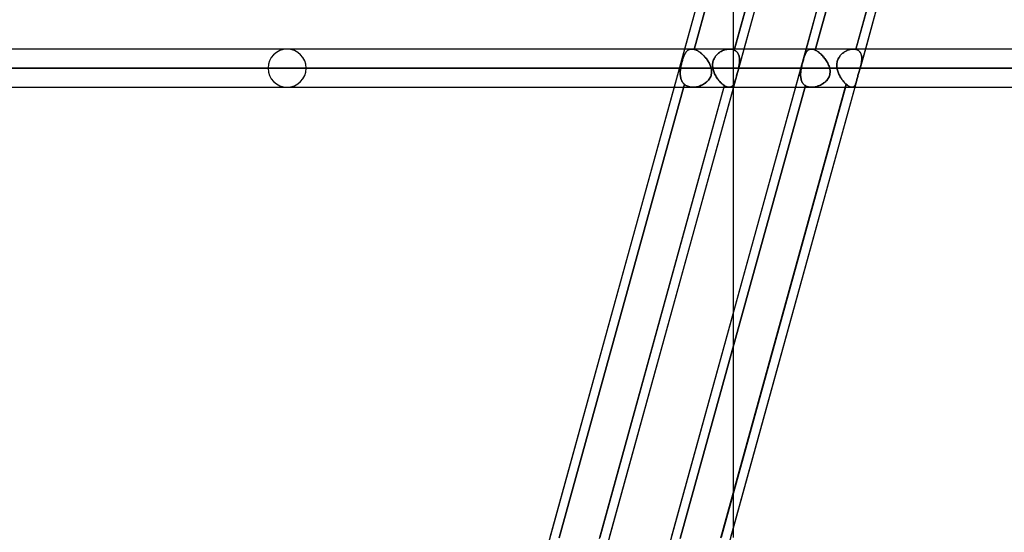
# Model space of a CAD drawing. Header units: millimetres. Extents: x -156 to 156, y -132 to 52.
# Tile 30 of 79: x -50 to -24, y -50 to -36. Entities that reach past the tile are written whole.
import ezdxf

# ---------------------------------------------------------------- set-up
doc = ezdxf.new("R2010")
doc.units = ezdxf.units.MM
doc.layers.add('MAIN-1', color=7, linetype='Continuous')

msp = doc.modelspace()

# ---------------------------------------------------------------- linework, layer by layer
at = {"layer": 'MAIN-1'}
for p, q in [((-29.325, -24.65), (-39.836, -62.701)), ((-26.143, -24.65), (-36.654, -62.701)), ((-29.247, -25.265), (-32.532, -37.158)), ((-32.532, -37.158), (-29.247, -25.265)), ((-28.29, -37.158), (-25.005, -25.265)), ((-27.976, -25.399), (-38.486, -63.45)), ((-29.519, -25.35), (-32.778, -37.15)), ((-31.477, -37.176), (-28.198, -25.305)), ((-28.21, -25.35), (-31.47, -37.15)), ((-27.976, -25.399), (-31.222, -37.15)), ((-26.337, -25.35), (-29.596, -37.15)), ((-26.077, -25.305), (-29.355, -37.176)), ((-29.355, -37.176), (-26.077, -25.305)), ((-25.028, -25.35), (-28.288, -37.15)), ((-24.794, -25.399), (-28.178, -37.65)), ((-24.794, -25.399), (-28.04, -37.15)), ((-31.5, -38.157), (-31.5, -32.523)), ((75.632, -37.15), (-75.632, -37.15)), ((75.632, -37.15), (-75.632, -37.15)), ((-32.591, -37.15), (-43.2, -37.15)), ((-32.591, -37.15), (-43.2, -37.15)), ((-32.778, -37.15), (-33.054, -38.15)), ((-32.68, -37.173), (-32.667, -37.166)), ((-32.667, -37.166), (-32.68, -37.173)), ((-32.667, -37.166), (-32.653, -37.161)), ((-32.653, -37.161), (-32.667, -37.166)), ((-32.653, -37.161), (-32.639, -37.156)), ((-32.639, -37.156), (-32.653, -37.161)), ((-32.639, -37.156), (-32.624, -37.153)), ((-32.624, -37.153), (-32.639, -37.156)), ((-32.624, -37.153), (-32.609, -37.151)), ((-32.609, -37.151), (-32.624, -37.153)), ((-32.609, -37.151), (-32.593, -37.15)), ((-32.593, -37.15), (-32.609, -37.151)), ((-32.593, -37.15), (-32.583, -37.15)), ((-32.583, -37.15), (-32.593, -37.15)), ((-32.583, -37.15), (-32.573, -37.151)), ((-32.573, -37.151), (-32.583, -37.15)), ((-32.573, -37.151), (-32.563, -37.152)), ((-32.563, -37.152), (-32.573, -37.151)), ((-32.563, -37.152), (-32.553, -37.153)), ((-32.553, -37.153), (-32.563, -37.152)), ((-32.553, -37.153), (-32.543, -37.155)), ((-32.543, -37.155), (-32.553, -37.153)), ((-32.543, -37.155), (-32.532, -37.158)), ((-32.532, -37.158), (-32.543, -37.155)), ((-32.532, -37.158), (-32.513, -37.163)), ((-32.513, -37.163), (-32.532, -37.158)), ((-32.513, -37.163), (-32.493, -37.17)), ((-32.493, -37.171), (-32.513, -37.163)), ((-32.493, -37.17), (-32.473, -37.179)), ((-32.473, -37.179), (-32.493, -37.171)), ((-31.749, -37.178), (-31.724, -37.17)), ((-31.723, -37.17), (-31.748, -37.178)), ((-31.724, -37.17), (-31.699, -37.163)), ((-31.699, -37.163), (-31.723, -37.17)), ((-31.674, -37.157), (-31.699, -37.163)), ((-31.699, -37.163), (-31.674, -37.157)), ((-31.649, -37.153), (-31.674, -37.157)), ((-31.674, -37.157), (-31.649, -37.153)), ((-31.625, -37.151), (-31.649, -37.153)), ((-31.649, -37.153), (-31.625, -37.151)), ((-31.601, -37.15), (-31.625, -37.151)), ((-31.625, -37.151), (-31.601, -37.15)), ((-31.579, -37.151), (-31.601, -37.15)), ((-31.601, -37.15), (-31.579, -37.151)), ((-29.456, -37.15), (-31.601, -37.15)), ((-29.456, -37.15), (-31.601, -37.15)), ((-31.557, -37.153), (-31.579, -37.151)), ((-31.579, -37.151), (-31.557, -37.153)), ((-31.536, -37.156), (-31.557, -37.153)), ((-31.557, -37.153), (-31.535, -37.156)), ((-31.515, -37.162), (-31.536, -37.156)), ((-31.535, -37.156), (-31.515, -37.162)), ((-31.495, -37.168), (-31.515, -37.162)), ((-31.515, -37.162), (-31.495, -37.168)), ((-31.222, -37.15), (-31.498, -38.15)), ((-31.477, -37.176), (-31.495, -37.168)), ((-31.495, -37.168), (-31.477, -37.176)), ((-31.47, -37.15), (-31.477, -37.176)), ((-29.596, -37.15), (-29.872, -38.15)), ((-29.539, -37.178), (-29.527, -37.17)), ((-29.527, -37.17), (-29.539, -37.178)), ((-29.527, -37.17), (-29.514, -37.163)), ((-29.514, -37.163), (-29.527, -37.17)), ((-29.514, -37.163), (-29.501, -37.157)), ((-29.5, -37.157), (-29.514, -37.163)), ((-29.501, -37.157), (-29.486, -37.153)), ((-29.486, -37.153), (-29.5, -37.157)), ((-29.486, -37.153), (-29.471, -37.151)), ((-29.471, -37.151), (-29.486, -37.153)), ((-29.471, -37.151), (-29.456, -37.15)), ((-29.456, -37.15), (-29.471, -37.151)), ((-29.456, -37.15), (-29.441, -37.151)), ((-29.441, -37.151), (-29.456, -37.15)), ((-29.441, -37.151), (-29.425, -37.153)), ((-29.425, -37.153), (-29.441, -37.151)), ((-29.425, -37.153), (-29.408, -37.156)), ((-29.408, -37.156), (-29.425, -37.153)), ((-29.408, -37.156), (-29.391, -37.162)), ((-29.391, -37.162), (-29.408, -37.156)), ((-29.391, -37.162), (-29.373, -37.168)), ((-29.373, -37.168), (-29.391, -37.162)), ((-29.373, -37.168), (-29.355, -37.176)), ((-29.355, -37.176), (-29.373, -37.168)), ((-28.462, -37.166), (-28.484, -37.173)), ((-28.484, -37.173), (-28.463, -37.166)), ((-28.463, -37.166), (-28.441, -37.161)), ((-28.441, -37.161), (-28.462, -37.166)), ((-28.42, -37.156), (-28.441, -37.161)), ((-28.441, -37.161), (-28.42, -37.156)), ((-28.399, -37.153), (-28.42, -37.156)), ((-28.42, -37.156), (-28.399, -37.153)), ((-28.378, -37.151), (-28.399, -37.153)), ((-28.399, -37.153), (-28.378, -37.151)), ((-28.357, -37.15), (-28.378, -37.151)), ((-28.378, -37.151), (-28.358, -37.15)), ((-28.358, -37.15), (-28.346, -37.15)), ((-28.346, -37.15), (-28.357, -37.15)), ((28.356, -37.15), (-28.356, -37.15)), ((28.356, -37.15), (-28.356, -37.15)), ((-28.334, -37.151), (-28.346, -37.15)), ((-28.346, -37.15), (-28.334, -37.151)), ((-28.323, -37.152), (-28.334, -37.151)), ((-28.334, -37.151), (-28.323, -37.152)), ((-28.311, -37.153), (-28.323, -37.152)), ((-28.323, -37.152), (-28.312, -37.153)), ((-28.312, -37.153), (-28.301, -37.155)), ((-28.3, -37.155), (-28.311, -37.153)), ((-28.301, -37.155), (-28.29, -37.158)), ((-28.29, -37.158), (-28.3, -37.155)), ((-28.288, -37.15), (-28.29, -37.158)), ((-28.271, -37.163), (-28.29, -37.158)), ((-28.29, -37.158), (-28.271, -37.163)), ((-28.253, -37.171), (-28.271, -37.163)), ((-28.271, -37.163), (-28.253, -37.17)), ((-28.253, -37.17), (-28.237, -37.179)), ((-28.236, -37.179), (-28.253, -37.171)), ((-28.04, -37.15), (-28.178, -37.65)), ((-32.839, -37.45), (-32.832, -37.427)), ((-32.831, -37.426), (-32.838, -37.449)), ((-32.832, -37.427), (-32.824, -37.404)), ((-32.824, -37.404), (-32.831, -37.426)), ((-32.824, -37.404), (-32.817, -37.382)), ((-32.817, -37.382), (-32.824, -37.404)), ((-32.817, -37.382), (-32.809, -37.361)), ((-32.809, -37.361), (-32.817, -37.382)), ((-32.801, -37.34), (-32.809, -37.361)), ((-32.809, -37.361), (-32.801, -37.341)), ((-32.801, -37.341), (-32.793, -37.321)), ((-32.793, -37.321), (-32.801, -37.34)), ((-32.793, -37.321), (-32.785, -37.303)), ((-32.785, -37.303), (-32.793, -37.321)), ((-32.785, -37.303), (-32.776, -37.285)), ((-32.776, -37.285), (-32.785, -37.303)), ((-32.767, -37.268), (-32.776, -37.285)), ((-32.776, -37.285), (-32.767, -37.269)), ((-32.767, -37.269), (-32.758, -37.253)), ((-32.758, -37.253), (-32.767, -37.268)), ((-32.748, -37.238), (-32.758, -37.253)), ((-32.758, -37.253), (-32.748, -37.239)), ((-32.748, -37.239), (-32.738, -37.225)), ((-32.738, -37.225), (-32.748, -37.238)), ((-32.727, -37.212), (-32.738, -37.225)), ((-32.738, -37.225), (-32.727, -37.213)), ((-32.727, -37.213), (-32.716, -37.201)), ((-32.716, -37.201), (-32.727, -37.212)), ((-32.716, -37.201), (-32.705, -37.191)), ((-32.705, -37.191), (-32.716, -37.201)), ((-32.693, -37.181), (-32.705, -37.191)), ((-32.705, -37.191), (-32.693, -37.182)), ((-32.693, -37.182), (-32.68, -37.173)), ((-32.68, -37.173), (-32.693, -37.181)), ((-32.473, -37.179), (-32.453, -37.189)), ((-32.452, -37.189), (-32.473, -37.179)), ((-32.453, -37.189), (-32.432, -37.2)), ((-32.431, -37.2), (-32.452, -37.189)), ((-32.432, -37.2), (-32.412, -37.212)), ((-32.411, -37.213), (-32.431, -37.2)), ((-32.412, -37.212), (-32.391, -37.226)), ((-32.39, -37.227), (-32.411, -37.213)), ((-32.391, -37.226), (-32.37, -37.241)), ((-32.369, -37.242), (-32.39, -37.227)), ((-32.37, -37.241), (-32.35, -37.257)), ((-32.348, -37.258), (-32.369, -37.242)), ((-32.35, -37.257), (-32.33, -37.273)), ((-32.328, -37.275), (-32.348, -37.258)), ((-32.33, -37.273), (-32.31, -37.291)), ((-32.308, -37.293), (-32.328, -37.275)), ((-32.31, -37.291), (-32.29, -37.31)), ((-32.288, -37.312), (-32.308, -37.293)), ((-32.29, -37.31), (-32.271, -37.329)), ((-32.269, -37.332), (-32.288, -37.312)), ((-32.271, -37.329), (-32.253, -37.349)), ((-32.25, -37.352), (-32.269, -37.332)), ((-32.253, -37.349), (-32.235, -37.37)), ((-32.232, -37.373), (-32.25, -37.352)), ((-32.235, -37.37), (-32.217, -37.391)), ((-32.215, -37.395), (-32.232, -37.373)), ((-32.217, -37.391), (-32.2, -37.413)), ((-32.198, -37.416), (-32.215, -37.395)), ((-32.2, -37.413), (-32.184, -37.436)), ((-32.182, -37.439), (-32.198, -37.416)), ((-32.019, -37.43), (-32.028, -37.456)), ((-32.008, -37.405), (-32.019, -37.43)), ((-32.019, -37.431), (-32.008, -37.406)), ((-31.995, -37.381), (-32.008, -37.405)), ((-32.008, -37.406), (-31.996, -37.382)), ((-31.996, -37.382), (-31.981, -37.358)), ((-31.981, -37.357), (-31.995, -37.381)), ((-31.965, -37.335), (-31.981, -37.357)), ((-31.981, -37.358), (-31.965, -37.336)), ((-31.947, -37.314), (-31.965, -37.335)), ((-31.965, -37.336), (-31.948, -37.314)), ((-31.948, -37.314), (-31.929, -37.294)), ((-31.928, -37.293), (-31.947, -37.314)), ((-31.929, -37.294), (-31.909, -37.275)), ((-31.909, -37.274), (-31.928, -37.293)), ((-31.888, -37.257), (-31.909, -37.274)), ((-31.909, -37.275), (-31.888, -37.257)), ((-31.866, -37.24), (-31.888, -37.257)), ((-31.888, -37.257), (-31.867, -37.241)), ((-31.867, -37.241), (-31.844, -37.226)), ((-31.843, -37.225), (-31.866, -37.24)), ((-31.844, -37.226), (-31.821, -37.212)), ((-31.82, -37.211), (-31.843, -37.225)), ((-31.821, -37.212), (-31.797, -37.199)), ((-31.797, -37.199), (-31.82, -37.211)), ((-31.773, -37.188), (-31.797, -37.199)), ((-31.797, -37.199), (-31.773, -37.188)), ((-31.748, -37.178), (-31.773, -37.188)), ((-31.773, -37.188), (-31.749, -37.178)), ((-31.458, -37.186), (-31.477, -37.176)), ((-31.477, -37.176), (-31.458, -37.186)), ((-31.44, -37.198), (-31.458, -37.186)), ((-31.458, -37.186), (-31.441, -37.197)), ((-31.441, -37.197), (-31.425, -37.21)), ((-31.424, -37.211), (-31.44, -37.198)), ((-31.425, -37.21), (-31.41, -37.224)), ((-31.409, -37.225), (-31.424, -37.211)), ((-31.41, -37.224), (-31.396, -37.24)), ((-31.395, -37.241), (-31.409, -37.225)), ((-31.396, -37.24), (-31.384, -37.256)), ((-31.383, -37.258), (-31.395, -37.241)), ((-31.384, -37.256), (-31.374, -37.274)), ((-31.373, -37.276), (-31.383, -37.258)), ((-31.374, -37.274), (-31.364, -37.293)), ((-31.363, -37.295), (-31.373, -37.276)), ((-31.364, -37.293), (-31.357, -37.313)), ((-31.356, -37.315), (-31.363, -37.295)), ((-31.357, -37.313), (-31.35, -37.333)), ((-31.349, -37.336), (-31.356, -37.315)), ((-31.35, -37.333), (-31.345, -37.355)), ((-31.344, -37.358), (-31.349, -37.336)), ((-31.345, -37.355), (-31.341, -37.377)), ((-31.34, -37.381), (-31.344, -37.358)), ((-31.341, -37.377), (-31.338, -37.4)), ((-31.338, -37.404), (-31.34, -37.381)), ((-31.338, -37.4), (-31.337, -37.423)), ((-31.337, -37.427), (-31.338, -37.404)), ((-31.337, -37.423), (-31.336, -37.447)), ((-31.336, -37.451), (-31.337, -37.427)), ((-29.665, -37.43), (-29.673, -37.456)), ((-29.658, -37.405), (-29.665, -37.43)), ((-29.665, -37.431), (-29.658, -37.406)), ((-29.65, -37.381), (-29.658, -37.405)), ((-29.658, -37.406), (-29.65, -37.382)), ((-29.642, -37.357), (-29.65, -37.381)), ((-29.65, -37.382), (-29.642, -37.358)), ((-29.634, -37.335), (-29.642, -37.357)), ((-29.642, -37.358), (-29.634, -37.336)), ((-29.634, -37.336), (-29.626, -37.314)), ((-29.626, -37.314), (-29.634, -37.335)), ((-29.618, -37.293), (-29.626, -37.314)), ((-29.626, -37.314), (-29.618, -37.294)), ((-29.609, -37.274), (-29.618, -37.293)), ((-29.618, -37.294), (-29.61, -37.275)), ((-29.61, -37.275), (-29.601, -37.257)), ((-29.601, -37.257), (-29.609, -37.274)), ((-29.591, -37.24), (-29.601, -37.257)), ((-29.601, -37.257), (-29.592, -37.241)), ((-29.592, -37.241), (-29.582, -37.226)), ((-29.582, -37.225), (-29.591, -37.24)), ((-29.572, -37.211), (-29.582, -37.225)), ((-29.582, -37.226), (-29.572, -37.212)), ((-29.572, -37.212), (-29.562, -37.199)), ((-29.561, -37.199), (-29.572, -37.211)), ((-29.562, -37.199), (-29.551, -37.188)), ((-29.55, -37.188), (-29.561, -37.199)), ((-29.551, -37.188), (-29.539, -37.178)), ((-29.539, -37.178), (-29.55, -37.188)), ((-29.355, -37.176), (-29.336, -37.186)), ((-29.336, -37.186), (-29.355, -37.176)), ((-29.336, -37.186), (-29.316, -37.197)), ((-29.316, -37.198), (-29.336, -37.186)), ((-29.316, -37.197), (-29.296, -37.21)), ((-29.295, -37.211), (-29.316, -37.198)), ((-29.296, -37.21), (-29.276, -37.224)), ((-29.275, -37.225), (-29.295, -37.211)), ((-29.276, -37.224), (-29.256, -37.24)), ((-29.254, -37.241), (-29.275, -37.225)), ((-29.256, -37.24), (-29.236, -37.256)), ((-29.234, -37.258), (-29.254, -37.241)), ((-29.236, -37.256), (-29.216, -37.274)), ((-29.213, -37.276), (-29.234, -37.258)), ((-29.216, -37.274), (-29.196, -37.293)), ((-29.193, -37.295), (-29.213, -37.276)), ((-29.196, -37.293), (-29.176, -37.313)), ((-29.174, -37.315), (-29.193, -37.295)), ((-29.176, -37.313), (-29.157, -37.333)), ((-29.154, -37.336), (-29.174, -37.315)), ((-29.157, -37.333), (-29.138, -37.355)), ((-29.135, -37.358), (-29.154, -37.336)), ((-29.138, -37.355), (-29.12, -37.377)), ((-29.117, -37.381), (-29.135, -37.358)), ((-29.12, -37.377), (-29.102, -37.4)), ((-29.099, -37.404), (-29.117, -37.381)), ((-29.102, -37.4), (-29.085, -37.423)), ((-29.083, -37.427), (-29.099, -37.404)), ((-29.085, -37.423), (-29.069, -37.447)), ((-29.067, -37.451), (-29.083, -37.427)), ((-28.77, -37.45), (-28.761, -37.427)), ((-28.761, -37.426), (-28.769, -37.449)), ((-28.751, -37.404), (-28.761, -37.426)), ((-28.761, -37.427), (-28.751, -37.404)), ((-28.739, -37.382), (-28.751, -37.404)), ((-28.751, -37.404), (-28.74, -37.382)), ((-28.74, -37.382), (-28.727, -37.361)), ((-28.726, -37.361), (-28.739, -37.382)), ((-28.727, -37.361), (-28.713, -37.341)), ((-28.712, -37.34), (-28.726, -37.361)), ((-28.713, -37.341), (-28.698, -37.321)), ((-28.697, -37.321), (-28.712, -37.34)), ((-28.698, -37.321), (-28.681, -37.303)), ((-28.681, -37.303), (-28.697, -37.321)), ((-28.664, -37.285), (-28.681, -37.303)), ((-28.681, -37.303), (-28.664, -37.285)), ((-28.646, -37.268), (-28.664, -37.285)), ((-28.664, -37.285), (-28.646, -37.269)), ((-28.627, -37.253), (-28.646, -37.268)), ((-28.646, -37.269), (-28.628, -37.253)), ((-28.628, -37.253), (-28.608, -37.239)), ((-28.608, -37.238), (-28.627, -37.253)), ((-28.588, -37.225), (-28.608, -37.238)), ((-28.608, -37.239), (-28.589, -37.225)), ((-28.589, -37.225), (-28.568, -37.213)), ((-28.568, -37.212), (-28.588, -37.225)), ((-28.547, -37.201), (-28.568, -37.212)), ((-28.568, -37.213), (-28.548, -37.201)), ((-28.548, -37.201), (-28.527, -37.191)), ((-28.526, -37.191), (-28.547, -37.201)), ((-28.527, -37.191), (-28.505, -37.182)), ((-28.505, -37.181), (-28.526, -37.191)), ((-28.484, -37.173), (-28.505, -37.181)), ((-28.505, -37.182), (-28.484, -37.173)), ((-28.237, -37.179), (-28.222, -37.189)), ((-28.221, -37.189), (-28.236, -37.179)), ((-28.222, -37.189), (-28.207, -37.2)), ((-28.207, -37.2), (-28.221, -37.189)), ((-28.193, -37.213), (-28.207, -37.2)), ((-28.207, -37.2), (-28.194, -37.212)), ((-28.194, -37.212), (-28.182, -37.226)), ((-28.182, -37.227), (-28.193, -37.213)), ((-28.182, -37.226), (-28.172, -37.241)), ((-28.171, -37.242), (-28.182, -37.227)), ((-28.172, -37.241), (-28.163, -37.257)), ((-28.162, -37.258), (-28.171, -37.242)), ((-28.163, -37.257), (-28.155, -37.273)), ((-28.154, -37.275), (-28.162, -37.258)), ((-28.155, -37.273), (-28.149, -37.291)), ((-28.148, -37.293), (-28.154, -37.275)), ((-28.149, -37.291), (-28.143, -37.31)), ((-28.143, -37.312), (-28.148, -37.293)), ((-28.143, -37.31), (-28.139, -37.329)), ((-28.139, -37.332), (-28.143, -37.312)), ((-28.139, -37.329), (-28.136, -37.349)), ((-28.136, -37.352), (-28.139, -37.332)), ((-28.136, -37.349), (-28.135, -37.37)), ((-28.134, -37.373), (-28.136, -37.352)), ((-28.136, -37.439), (-28.134, -37.416)), ((-28.135, -37.37), (-28.134, -37.391)), ((-28.134, -37.413), (-28.135, -37.436)), ((-28.134, -37.395), (-28.134, -37.373)), ((-28.134, -37.391), (-28.134, -37.413)), ((-28.134, -37.416), (-28.134, -37.395)), ((-76.102, -37.65), (76.102, -37.65)), ((76.102, -37.65), (-76.102, -37.65)), ((75.416, -37.65), (-75.416, -37.65)), ((-75.416, -37.65), (75.416, -37.65)), ((-43.7, -37.65), (-32.882, -37.65)), ((-32.882, -37.65), (-43.7, -37.65)), ((-32.083, -37.65), (-42.7, -37.65)), ((-42.7, -37.65), (-32.083, -37.65)), ((-32.886, -37.676), (-32.889, -37.703)), ((-32.889, -37.703), (-32.886, -37.676)), ((-32.882, -37.65), (-32.886, -37.676)), ((-32.886, -37.676), (-32.882, -37.65)), ((-32.882, -37.65), (-32.878, -37.625)), ((-32.878, -37.625), (-32.882, -37.65)), ((-32.878, -37.625), (-32.874, -37.599)), ((-32.874, -37.599), (-32.878, -37.625)), ((-32.869, -37.573), (-32.874, -37.599)), ((-32.874, -37.599), (-32.869, -37.574)), ((-32.863, -37.548), (-32.869, -37.573)), ((-32.869, -37.574), (-32.864, -37.549)), ((-32.864, -37.549), (-32.858, -37.524)), ((-32.858, -37.523), (-32.863, -37.548)), ((-32.852, -37.498), (-32.858, -37.523)), ((-32.858, -37.524), (-32.852, -37.499)), ((-32.845, -37.473), (-32.852, -37.498)), ((-32.852, -37.499), (-32.845, -37.474)), ((-32.838, -37.449), (-32.845, -37.473)), ((-32.845, -37.474), (-32.839, -37.45)), ((-32.184, -37.436), (-32.169, -37.459)), ((-32.167, -37.461), (-32.182, -37.439)), ((-32.169, -37.459), (-32.154, -37.482)), ((-32.153, -37.484), (-32.167, -37.461)), ((-32.154, -37.482), (-32.141, -37.505)), ((-32.14, -37.507), (-32.153, -37.484)), ((-32.141, -37.505), (-32.128, -37.529)), ((-32.128, -37.53), (-32.14, -37.507)), ((-32.128, -37.529), (-32.117, -37.553)), ((-32.117, -37.553), (-32.128, -37.53)), ((-32.117, -37.553), (-32.106, -37.577)), ((-32.106, -37.577), (-32.117, -37.553)), ((-32.106, -37.577), (-32.097, -37.601)), ((-32.097, -37.601), (-32.106, -37.577)), ((-32.097, -37.601), (-32.089, -37.626)), ((-32.089, -37.625), (-32.097, -37.601)), ((-32.083, -37.65), (-32.089, -37.625)), ((-32.089, -37.626), (-32.083, -37.65)), ((-32.077, -37.677), (-32.083, -37.65)), ((-32.083, -37.65), (-32.077, -37.677)), ((-32.073, -37.705), (-32.077, -37.677)), ((-32.077, -37.677), (-32.073, -37.704)), ((-32.044, -37.538), (-32.046, -37.566)), ((-32.046, -37.566), (-32.044, -37.539)), ((-32.046, -37.566), (-32.045, -37.594)), ((-32.045, -37.594), (-32.046, -37.566)), ((-32.045, -37.594), (-32.043, -37.622)), ((-32.043, -37.622), (-32.045, -37.594)), ((-32.041, -37.51), (-32.044, -37.538)), ((-32.044, -37.539), (-32.041, -37.511)), ((-32.043, -37.622), (-32.039, -37.65)), ((-32.039, -37.65), (-32.043, -37.622)), ((-32.036, -37.483), (-32.041, -37.51)), ((-32.041, -37.511), (-32.036, -37.484)), ((-32.039, -37.65), (-29.719, -37.65)), ((-32.033, -37.68), (-32.039, -37.65)), ((-32.039, -37.65), (-32.033, -37.68)), ((-29.719, -37.65), (-32.039, -37.65)), ((-32.028, -37.456), (-32.036, -37.483)), ((-32.036, -37.484), (-32.029, -37.457)), ((-32.025, -37.71), (-32.033, -37.68)), ((-32.033, -37.68), (-32.025, -37.71)), ((-32.029, -37.457), (-32.019, -37.431)), ((-31.377, -37.707), (-31.37, -37.678)), ((-31.37, -37.679), (-31.377, -37.707)), ((-31.364, -37.65), (-31.37, -37.679)), ((-31.37, -37.678), (-31.364, -37.65)), ((-31.364, -37.65), (-31.358, -37.624)), ((-31.358, -37.624), (-31.364, -37.65)), ((-28.976, -37.65), (-31.364, -37.65)), ((-31.364, -37.65), (-28.976, -37.65)), ((-31.358, -37.624), (-31.353, -37.598)), ((-31.353, -37.598), (-31.358, -37.624)), ((-31.353, -37.598), (-31.348, -37.573)), ((-31.348, -37.573), (-31.353, -37.598)), ((-31.344, -37.547), (-31.348, -37.573)), ((-31.348, -37.573), (-31.344, -37.548)), ((-31.341, -37.522), (-31.344, -37.547)), ((-31.344, -37.548), (-31.341, -37.523)), ((-31.338, -37.496), (-31.341, -37.522)), ((-31.341, -37.523), (-31.339, -37.499)), ((-31.339, -37.499), (-31.337, -37.475)), ((-31.337, -37.472), (-31.338, -37.496)), ((-31.336, -37.447), (-31.337, -37.472)), ((-31.337, -37.475), (-31.336, -37.451)), ((-29.724, -37.68), (-29.729, -37.71)), ((-29.729, -37.71), (-29.724, -37.68)), ((-29.719, -37.65), (-29.724, -37.68)), ((-29.724, -37.68), (-29.719, -37.65)), ((-29.719, -37.65), (-29.713, -37.622)), ((-29.713, -37.622), (-29.719, -37.65)), ((-29.713, -37.622), (-29.707, -37.594)), ((-29.707, -37.594), (-29.713, -37.622)), ((-29.707, -37.594), (-29.701, -37.566)), ((-29.701, -37.566), (-29.707, -37.594)), ((-29.694, -37.538), (-29.701, -37.566)), ((-29.701, -37.566), (-29.694, -37.539)), ((-29.687, -37.51), (-29.694, -37.538)), ((-29.694, -37.539), (-29.687, -37.511)), ((-29.68, -37.483), (-29.687, -37.51)), ((-29.687, -37.511), (-29.68, -37.484)), ((-29.673, -37.456), (-29.68, -37.483)), ((-29.68, -37.484), (-29.673, -37.457)), ((-29.673, -37.457), (-29.665, -37.431)), ((-29.069, -37.447), (-29.053, -37.472)), ((-29.052, -37.475), (-29.067, -37.451)), ((-29.053, -37.472), (-29.039, -37.496)), ((-29.037, -37.499), (-29.052, -37.475)), ((-29.039, -37.496), (-29.025, -37.522)), ((-29.024, -37.523), (-29.037, -37.499)), ((-29.025, -37.522), (-29.013, -37.547)), ((-29.012, -37.548), (-29.024, -37.523)), ((-29.013, -37.547), (-29.002, -37.573)), ((-29.002, -37.573), (-29.012, -37.548)), ((-29.002, -37.573), (-28.992, -37.598)), ((-28.992, -37.598), (-29.002, -37.573)), ((-28.992, -37.598), (-28.983, -37.624)), ((-28.983, -37.624), (-28.992, -37.598)), ((-28.983, -37.624), (-28.976, -37.65)), ((-28.976, -37.65), (-28.983, -37.624)), ((-28.97, -37.678), (-28.976, -37.65)), ((-28.976, -37.65), (-28.97, -37.679)), ((-28.966, -37.707), (-28.97, -37.678)), ((-28.97, -37.679), (-28.966, -37.707)), ((-28.788, -37.548), (-28.789, -37.573)), ((-28.789, -37.574), (-28.788, -37.549)), ((-28.789, -37.573), (-28.788, -37.599)), ((-28.788, -37.599), (-28.789, -37.574)), ((-28.786, -37.523), (-28.788, -37.548)), ((-28.788, -37.549), (-28.786, -37.524)), ((-28.788, -37.599), (-28.786, -37.625)), ((-28.786, -37.625), (-28.788, -37.599)), ((-28.782, -37.498), (-28.786, -37.523)), ((-28.786, -37.524), (-28.782, -37.499)), ((-28.786, -37.625), (-28.783, -37.65)), ((-28.783, -37.65), (-28.786, -37.625)), ((-28.783, -37.65), (28.783, -37.65)), ((-28.778, -37.676), (-28.783, -37.65)), ((-28.783, -37.65), (-28.778, -37.676)), ((28.783, -37.65), (-28.783, -37.65)), ((-28.776, -37.473), (-28.782, -37.498)), ((-28.782, -37.499), (-28.777, -37.474)), ((-28.771, -37.703), (-28.778, -37.676)), ((-28.778, -37.676), (-28.771, -37.703)), ((-28.777, -37.474), (-28.77, -37.45)), ((-28.769, -37.449), (-28.776, -37.473)), ((-28.186, -37.678), (-28.194, -37.706)), ((-28.194, -37.706), (-28.186, -37.678)), ((-28.178, -37.65), (-28.186, -37.678)), ((-28.186, -37.678), (-28.178, -37.65)), ((-28.178, -37.65), (-28.171, -37.625)), ((-28.171, -37.626), (-28.178, -37.65)), ((28.178, -37.65), (-28.178, -37.65)), ((-28.178, -37.65), (28.178, -37.65)), ((-28.171, -37.625), (-28.165, -37.601)), ((-28.165, -37.601), (-28.171, -37.626)), ((-28.165, -37.601), (-28.159, -37.577)), ((-28.159, -37.577), (-28.165, -37.601)), ((-28.159, -37.577), (-28.154, -37.553)), ((-28.154, -37.553), (-28.159, -37.577)), ((-28.149, -37.529), (-28.154, -37.553)), ((-28.154, -37.553), (-28.149, -37.53)), ((-28.144, -37.505), (-28.149, -37.529)), ((-28.149, -37.53), (-28.144, -37.507)), ((-28.14, -37.482), (-28.144, -37.505)), ((-28.144, -37.507), (-28.141, -37.484)), ((-28.141, -37.484), (-28.138, -37.461)), ((-28.137, -37.459), (-28.14, -37.482)), ((-28.138, -37.461), (-28.136, -37.439)), ((-28.135, -37.436), (-28.137, -37.459)), ((-32.891, -37.729), (-32.892, -37.755)), ((-32.892, -37.755), (-32.891, -37.729)), ((-32.892, -37.755), (-32.892, -37.78)), ((-32.892, -37.78), (-32.892, -37.755)), ((-32.892, -37.78), (-32.892, -37.805)), ((-32.892, -37.805), (-32.892, -37.78)), ((-32.892, -37.805), (-32.891, -37.829)), ((-32.891, -37.83), (-32.892, -37.805)), ((-32.889, -37.703), (-32.891, -37.729)), ((-32.891, -37.729), (-32.889, -37.703)), ((-32.891, -37.829), (-32.888, -37.854)), ((-32.888, -37.854), (-32.891, -37.83)), ((-32.888, -37.854), (-32.885, -37.877)), ((-32.885, -37.877), (-32.888, -37.854)), ((-32.885, -37.877), (-32.88, -37.9)), ((-32.88, -37.9), (-32.885, -37.877)), ((-32.88, -37.9), (-32.874, -37.923)), ((-32.874, -37.923), (-32.88, -37.9)), ((-32.874, -37.923), (-32.868, -37.944)), ((-32.868, -37.944), (-32.874, -37.923)), ((-32.868, -37.944), (-32.859, -37.965)), ((-32.859, -37.965), (-32.868, -37.944)), ((-32.152, -37.962), (-32.135, -37.94)), ((-32.134, -37.939), (-32.151, -37.961)), ((-32.135, -37.94), (-32.119, -37.916)), ((-32.119, -37.915), (-32.134, -37.939)), ((-32.105, -37.891), (-32.119, -37.915)), ((-32.119, -37.916), (-32.106, -37.892)), ((-32.106, -37.892), (-32.095, -37.867)), ((-32.094, -37.866), (-32.105, -37.891)), ((-32.095, -37.867), (-32.085, -37.841)), ((-32.085, -37.84), (-32.094, -37.866)), ((-32.078, -37.813), (-32.085, -37.84)), ((-32.085, -37.841), (-32.078, -37.814)), ((-32.073, -37.786), (-32.078, -37.813)), ((-32.078, -37.814), (-32.074, -37.787)), ((-32.074, -37.787), (-32.071, -37.76)), ((-32.073, -37.704), (-32.071, -37.732)), ((-32.071, -37.732), (-32.073, -37.705)), ((-32.071, -37.759), (-32.073, -37.786)), ((-32.071, -37.76), (-32.071, -37.732)), ((-32.071, -37.732), (-32.071, -37.759)), ((-32.015, -37.74), (-32.025, -37.71)), ((-32.025, -37.71), (-32.015, -37.739)), ((-32.015, -37.739), (-32.004, -37.768)), ((-32.004, -37.769), (-32.015, -37.74)), ((-32.004, -37.768), (-31.992, -37.797)), ((-31.992, -37.797), (-32.004, -37.769)), ((-31.978, -37.825), (-31.992, -37.797)), ((-31.992, -37.797), (-31.978, -37.825)), ((-31.963, -37.853), (-31.978, -37.825)), ((-31.978, -37.825), (-31.963, -37.853)), ((-31.947, -37.88), (-31.963, -37.853)), ((-31.963, -37.853), (-31.948, -37.879)), ((-31.948, -37.879), (-31.931, -37.906)), ((-31.931, -37.906), (-31.947, -37.88)), ((-31.913, -37.931), (-31.931, -37.906)), ((-31.931, -37.906), (-31.913, -37.931)), ((-31.894, -37.955), (-31.913, -37.931)), ((-31.913, -37.931), (-31.895, -37.955)), ((-31.437, -37.926), (-31.445, -37.95)), ((-31.444, -37.947), (-31.437, -37.924)), ((-31.437, -37.924), (-31.43, -37.9)), ((-31.43, -37.902), (-31.437, -37.926)), ((-31.43, -37.9), (-31.422, -37.874)), ((-31.423, -37.876), (-31.43, -37.902)), ((-31.415, -37.849), (-31.423, -37.876)), ((-31.422, -37.874), (-31.415, -37.848)), ((-31.415, -37.848), (-31.407, -37.82)), ((-31.408, -37.822), (-31.415, -37.849)), ((-31.4, -37.793), (-31.408, -37.822)), ((-31.407, -37.82), (-31.4, -37.792)), ((-31.4, -37.792), (-31.392, -37.764)), ((-31.392, -37.765), (-31.4, -37.793)), ((-31.392, -37.764), (-31.385, -37.735)), ((-31.385, -37.736), (-31.392, -37.765)), ((-31.377, -37.707), (-31.385, -37.736)), ((-31.385, -37.735), (-31.377, -37.707)), ((-29.735, -37.768), (-29.737, -37.797)), ((-29.737, -37.797), (-29.735, -37.769)), ((-29.737, -37.797), (-29.737, -37.825)), ((-29.737, -37.825), (-29.737, -37.797)), ((-29.737, -37.825), (-29.737, -37.853)), ((-29.737, -37.853), (-29.737, -37.825)), ((-29.737, -37.853), (-29.735, -37.879)), ((-29.735, -37.88), (-29.737, -37.853)), ((-29.732, -37.739), (-29.735, -37.768)), ((-29.735, -37.769), (-29.732, -37.74)), ((-29.735, -37.879), (-29.732, -37.906)), ((-29.732, -37.906), (-29.735, -37.88)), ((-29.729, -37.71), (-29.732, -37.739)), ((-29.732, -37.74), (-29.729, -37.71)), ((-29.732, -37.906), (-29.727, -37.931)), ((-29.727, -37.931), (-29.732, -37.906)), ((-29.727, -37.931), (-29.721, -37.955)), ((-29.721, -37.955), (-29.727, -37.931)), ((-29.019, -37.926), (-29.036, -37.95)), ((-29.034, -37.947), (-29.017, -37.924)), ((-29.004, -37.902), (-29.019, -37.926)), ((-29.017, -37.924), (-29.003, -37.9)), ((-28.991, -37.876), (-29.004, -37.902)), ((-29.003, -37.9), (-28.991, -37.874)), ((-28.991, -37.874), (-28.981, -37.848)), ((-28.981, -37.849), (-28.991, -37.876)), ((-28.981, -37.848), (-28.973, -37.82)), ((-28.973, -37.822), (-28.981, -37.849)), ((-28.973, -37.82), (-28.967, -37.792)), ((-28.968, -37.793), (-28.973, -37.822)), ((-28.965, -37.765), (-28.968, -37.793)), ((-28.967, -37.792), (-28.965, -37.764)), ((-28.964, -37.735), (-28.966, -37.707)), ((-28.966, -37.707), (-28.964, -37.736)), ((-28.965, -37.764), (-28.964, -37.735)), ((-28.964, -37.736), (-28.965, -37.765)), ((-28.764, -37.729), (-28.771, -37.703)), ((-28.771, -37.703), (-28.764, -37.729)), ((-28.755, -37.755), (-28.764, -37.729)), ((-28.764, -37.729), (-28.755, -37.755)), ((-28.745, -37.78), (-28.755, -37.755)), ((-28.755, -37.755), (-28.745, -37.78)), ((-28.734, -37.805), (-28.745, -37.78)), ((-28.745, -37.78), (-28.734, -37.805)), ((-28.723, -37.83), (-28.734, -37.805)), ((-28.734, -37.805), (-28.723, -37.829)), ((-28.723, -37.829), (-28.71, -37.854)), ((-28.71, -37.854), (-28.723, -37.83)), ((-28.697, -37.877), (-28.71, -37.854)), ((-28.71, -37.854), (-28.697, -37.877)), ((-28.683, -37.9), (-28.697, -37.877)), ((-28.697, -37.877), (-28.683, -37.9)), ((-28.669, -37.923), (-28.683, -37.9)), ((-28.683, -37.9), (-28.669, -37.923)), ((-28.654, -37.944), (-28.669, -37.923)), ((-28.669, -37.923), (-28.654, -37.944)), ((-28.639, -37.965), (-28.654, -37.944)), ((-28.654, -37.944), (-28.639, -37.965)), ((-28.26, -37.946), (-28.266, -37.968)), ((-28.266, -37.968), (-28.26, -37.946)), ((-28.254, -37.922), (-28.26, -37.946)), ((-28.26, -37.946), (-28.254, -37.922)), ((-28.247, -37.897), (-28.254, -37.922)), ((-28.254, -37.922), (-28.247, -37.897)), ((-28.241, -37.872), (-28.247, -37.897)), ((-28.247, -37.897), (-28.241, -37.872)), ((-28.234, -37.845), (-28.241, -37.872)), ((-28.241, -37.872), (-28.234, -37.845)), ((-28.226, -37.818), (-28.234, -37.845)), ((-28.234, -37.845), (-28.226, -37.818)), ((-28.218, -37.79), (-28.226, -37.818)), ((-28.226, -37.818), (-28.218, -37.79)), ((-28.21, -37.762), (-28.218, -37.79)), ((-28.218, -37.79), (-28.21, -37.762)), ((-28.202, -37.734), (-28.21, -37.762)), ((-28.21, -37.762), (-28.202, -37.734)), ((-28.194, -37.706), (-28.202, -37.734)), ((-28.202, -37.734), (-28.194, -37.706)), ((-75.642, -38.15), (75.642, -38.15)), ((-75.642, -38.15), (75.642, -38.15)), ((-43.2, -38.15), (-32.56, -38.15)), ((-43.2, -38.15), (-32.56, -38.15)), ((-33.054, -38.15), (-36.314, -49.95)), ((-32.785, -38.072), (-36.068, -49.96)), ((-36.068, -49.96), (-32.785, -38.072)), ((-35.012, -49.977), (-31.734, -38.106)), ((-31.746, -38.15), (-35.005, -49.95)), ((-31.498, -38.15), (-34.757, -49.95)), ((-29.872, -38.15), (-33.132, -49.95)), ((-29.612, -38.106), (-32.891, -49.977)), ((-32.891, -49.977), (-29.612, -38.106)), ((-32.859, -37.965), (-32.85, -37.986)), ((-32.85, -37.985), (-32.859, -37.965)), ((-32.84, -38.005), (-32.85, -37.985)), ((-32.85, -37.986), (-32.84, -38.005)), ((-32.84, -38.005), (-32.828, -38.023)), ((-32.828, -38.023), (-32.84, -38.005)), ((-32.828, -38.023), (-32.815, -38.041)), ((-32.815, -38.041), (-32.828, -38.023)), ((-32.815, -38.041), (-32.8, -38.057)), ((-32.8, -38.057), (-32.815, -38.041)), ((-32.8, -38.057), (-32.785, -38.072)), ((-32.785, -38.072), (-32.8, -38.057)), ((-32.785, -38.072), (-32.765, -38.088)), ((-32.765, -38.088), (-32.785, -38.072)), ((-32.765, -38.088), (-32.743, -38.103)), ((-32.743, -38.103), (-32.765, -38.088)), ((-32.743, -38.103), (-32.719, -38.116)), ((-32.719, -38.116), (-32.743, -38.103)), ((-32.719, -38.116), (-32.695, -38.126)), ((-32.695, -38.126), (-32.719, -38.116)), ((-32.695, -38.126), (-32.669, -38.135)), ((-32.669, -38.135), (-32.695, -38.126)), ((-32.669, -38.135), (-32.642, -38.142)), ((-32.642, -38.142), (-32.669, -38.135)), ((-32.642, -38.142), (-32.614, -38.147)), ((-32.614, -38.147), (-32.642, -38.142)), ((-32.614, -38.147), (-32.585, -38.149)), ((-32.585, -38.149), (-32.614, -38.147)), ((-32.585, -38.149), (-32.556, -38.15)), ((-32.556, -38.15), (-32.585, -38.149)), ((-32.556, -38.15), (-32.528, -38.149)), ((-32.528, -38.149), (-32.556, -38.15)), ((-32.528, -38.149), (-32.499, -38.146)), ((-32.499, -38.146), (-32.528, -38.149)), ((-32.499, -38.146), (-32.471, -38.142)), ((-32.471, -38.142), (-32.499, -38.146)), ((-32.471, -38.142), (-32.442, -38.136)), ((-32.442, -38.136), (-32.471, -38.142)), ((-32.442, -38.136), (-32.414, -38.128)), ((-32.414, -38.128), (-32.442, -38.136)), ((-32.414, -38.128), (-32.387, -38.119)), ((-32.386, -38.119), (-32.414, -38.128)), ((-32.387, -38.119), (-32.359, -38.109)), ((-32.358, -38.108), (-32.386, -38.119)), ((-32.359, -38.109), (-32.333, -38.097)), ((-32.332, -38.097), (-32.358, -38.108)), ((-32.333, -38.097), (-32.307, -38.084)), ((-32.306, -38.084), (-32.332, -38.097)), ((-32.307, -38.084), (-32.282, -38.071)), ((-32.28, -38.07), (-32.306, -38.084)), ((-32.282, -38.071), (-32.258, -38.056)), ((-32.256, -38.054), (-32.28, -38.07)), ((-32.258, -38.056), (-32.235, -38.039)), ((-32.233, -38.038), (-32.256, -38.054)), ((-32.235, -38.039), (-32.213, -38.022)), ((-32.211, -38.021), (-32.233, -38.038)), ((-32.213, -38.022), (-32.191, -38.003)), ((-32.19, -38.002), (-32.211, -38.021)), ((-32.191, -38.003), (-32.171, -37.983)), ((-32.17, -37.982), (-32.19, -38.002)), ((-32.171, -37.983), (-32.152, -37.962)), ((-32.151, -37.961), (-32.17, -37.982)), ((-31.895, -37.955), (-31.876, -37.979)), ((-31.875, -37.979), (-31.894, -37.955)), ((-31.876, -37.979), (-31.856, -38.001)), ((-31.856, -38.001), (-31.875, -37.979)), ((-31.836, -38.022), (-31.856, -38.001)), ((-31.856, -38.001), (-31.836, -38.022)), ((-31.815, -38.042), (-31.836, -38.022)), ((-31.836, -38.022), (-31.816, -38.042)), ((-31.826, -49.96), (-28.542, -38.072)), ((-28.564, -38.15), (-31.823, -49.95)), ((-31.816, -38.042), (-31.795, -38.061)), ((-31.795, -38.061), (-31.815, -38.042)), ((-31.774, -38.077), (-31.795, -38.061)), ((-31.795, -38.061), (-31.775, -38.077)), ((-31.775, -38.077), (-31.754, -38.093)), ((-31.754, -38.093), (-31.774, -38.077)), ((-31.734, -38.106), (-31.754, -38.093)), ((-31.754, -38.093), (-31.734, -38.106)), ((-31.734, -38.106), (-31.746, -38.15)), ((-31.711, -38.12), (-31.734, -38.106)), ((-31.734, -38.106), (-31.711, -38.12)), ((-28.272, -37.989), (-31.72, -50.475)), ((-31.688, -38.131), (-31.711, -38.12)), ((-31.711, -38.12), (-31.688, -38.131)), ((-31.667, -38.14), (-31.688, -38.131)), ((-31.688, -38.131), (-31.667, -38.14)), ((-31.646, -38.146), (-31.667, -38.14)), ((-31.667, -38.14), (-31.646, -38.146)), ((-31.626, -38.149), (-31.646, -38.146)), ((-31.646, -38.146), (-31.626, -38.149)), ((-31.607, -38.15), (-31.626, -38.149)), ((-31.626, -38.149), (-31.607, -38.15)), ((-31.609, -38.15), (-29.447, -38.15)), ((-31.609, -38.15), (-29.447, -38.15)), ((-31.592, -38.149), (-31.607, -38.15)), ((-31.607, -38.15), (-31.592, -38.149)), ((-31.577, -38.146), (-31.592, -38.149)), ((-31.592, -38.149), (-31.577, -38.146)), ((-31.564, -38.141), (-31.577, -38.146)), ((-31.577, -38.146), (-31.563, -38.141)), ((-28.316, -38.15), (-31.575, -49.95)), ((-31.551, -38.135), (-31.564, -38.141)), ((-31.563, -38.141), (-31.55, -38.134)), ((-31.538, -38.127), (-31.551, -38.135)), ((-31.55, -38.134), (-31.538, -38.126)), ((-31.527, -38.117), (-31.538, -38.127)), ((-31.538, -38.126), (-31.527, -38.117)), ((-31.527, -38.117), (-31.516, -38.105)), ((-31.517, -38.106), (-31.527, -38.117)), ((-31.507, -38.094), (-31.517, -38.106)), ((-31.516, -38.105), (-31.506, -38.093)), ((-31.498, -38.08), (-31.507, -38.094)), ((-31.506, -38.093), (-31.497, -38.079)), ((-31.5, -44.043), (-31.5, -38.157)), ((-31.489, -38.065), (-31.498, -38.08)), ((-31.497, -38.079), (-31.489, -38.064)), ((-31.489, -38.064), (-31.48, -38.048)), ((-31.481, -38.049), (-31.489, -38.065)), ((-31.473, -38.032), (-31.481, -38.049)), ((-31.48, -38.048), (-31.473, -38.03)), ((-31.473, -38.03), (-31.465, -38.011)), ((-31.466, -38.013), (-31.473, -38.032)), ((-31.459, -37.994), (-31.466, -38.013)), ((-31.465, -38.011), (-31.458, -37.991)), ((-31.452, -37.972), (-31.459, -37.994)), ((-31.458, -37.991), (-31.451, -37.97)), ((-31.445, -37.95), (-31.452, -37.972)), ((-31.451, -37.97), (-31.444, -37.947)), ((-29.721, -37.955), (-29.713, -37.979)), ((-29.713, -37.979), (-29.721, -37.955)), ((-29.713, -37.979), (-29.704, -38.001)), ((-29.704, -38.001), (-29.713, -37.979)), ((-29.704, -38.001), (-29.693, -38.022)), ((-29.693, -38.022), (-29.704, -38.001)), ((-29.693, -38.022), (-29.68, -38.042)), ((-29.68, -38.042), (-29.693, -38.022)), ((-29.68, -38.042), (-29.666, -38.061)), ((-29.666, -38.061), (-29.68, -38.042)), ((-29.666, -38.061), (-29.65, -38.077)), ((-29.65, -38.077), (-29.666, -38.061)), ((-29.65, -38.077), (-29.632, -38.093)), ((-29.632, -38.093), (-29.65, -38.077)), ((-29.632, -38.093), (-29.612, -38.106)), ((-29.612, -38.106), (-29.632, -38.093)), ((-29.612, -38.106), (-29.588, -38.12)), ((-29.588, -38.12), (-29.612, -38.106)), ((-29.588, -38.12), (-29.562, -38.131)), ((-29.562, -38.131), (-29.588, -38.12)), ((-29.562, -38.131), (-29.534, -38.14)), ((-29.534, -38.14), (-29.562, -38.131)), ((-29.534, -38.14), (-29.505, -38.146)), ((-29.505, -38.146), (-29.534, -38.14)), ((-29.505, -38.146), (-29.475, -38.149)), ((-29.475, -38.149), (-29.505, -38.146)), ((-29.475, -38.149), (-29.443, -38.15)), ((-29.443, -38.15), (-29.475, -38.149)), ((-29.443, -38.15), (-29.415, -38.149)), ((-29.415, -38.149), (-29.443, -38.15)), ((-29.415, -38.149), (-29.386, -38.146)), ((-29.387, -38.146), (-29.415, -38.149)), ((-29.358, -38.141), (-29.387, -38.146)), ((-29.386, -38.146), (-29.357, -38.141)), ((-29.33, -38.135), (-29.358, -38.141)), ((-29.357, -38.141), (-29.329, -38.134)), ((-29.301, -38.127), (-29.33, -38.135)), ((-29.329, -38.134), (-29.3, -38.126)), ((-29.273, -38.117), (-29.301, -38.127)), ((-29.3, -38.126), (-29.271, -38.117)), ((-29.245, -38.106), (-29.273, -38.117)), ((-29.271, -38.117), (-29.244, -38.105)), ((-29.218, -38.094), (-29.245, -38.106)), ((-29.244, -38.105), (-29.216, -38.093)), ((-29.192, -38.08), (-29.218, -38.094)), ((-29.216, -38.093), (-29.19, -38.079)), ((-29.166, -38.065), (-29.192, -38.08)), ((-29.19, -38.079), (-29.164, -38.064)), ((-29.142, -38.049), (-29.166, -38.065)), ((-29.164, -38.064), (-29.14, -38.048)), ((-29.118, -38.032), (-29.142, -38.049)), ((-29.14, -38.048), (-29.116, -38.03)), ((-29.096, -38.013), (-29.118, -38.032)), ((-29.116, -38.03), (-29.093, -38.011)), ((-29.075, -37.994), (-29.096, -38.013)), ((-29.093, -38.011), (-29.072, -37.991)), ((-29.054, -37.972), (-29.075, -37.994)), ((-29.072, -37.991), (-29.052, -37.97)), ((-29.036, -37.95), (-29.054, -37.972)), ((-29.052, -37.97), (-29.034, -37.947)), ((-28.623, -37.985), (-28.639, -37.965)), ((-28.639, -37.965), (-28.623, -37.986)), ((-28.607, -38.005), (-28.623, -37.985)), ((-28.623, -37.986), (-28.607, -38.005)), ((-28.591, -38.023), (-28.607, -38.005)), ((-28.607, -38.005), (-28.591, -38.023)), ((-28.575, -38.041), (-28.591, -38.023)), ((-28.591, -38.023), (-28.575, -38.041)), ((-28.558, -38.057), (-28.575, -38.041)), ((-28.575, -38.041), (-28.558, -38.057)), ((-28.542, -38.072), (-28.564, -38.15)), ((-28.542, -38.072), (-28.558, -38.057)), ((-28.558, -38.057), (-28.542, -38.072)), ((-28.521, -38.09), (-28.542, -38.072)), ((-28.542, -38.072), (-28.523, -38.088)), ((-28.523, -38.088), (-28.504, -38.103)), ((-28.5, -38.106), (-28.521, -38.09)), ((-28.504, -38.103), (-28.486, -38.116)), ((-28.48, -38.119), (-28.5, -38.106)), ((-28.486, -38.116), (-28.468, -38.126)), ((-28.46, -38.131), (-28.48, -38.119)), ((-28.468, -38.126), (-28.451, -38.135)), ((-28.442, -38.139), (-28.46, -38.131)), ((-28.451, -38.135), (-28.434, -38.142)), ((-28.424, -38.145), (-28.442, -38.139)), ((-28.434, -38.142), (-28.418, -38.147)), ((-28.407, -38.149), (-28.424, -38.145)), ((-28.418, -38.147), (-28.404, -38.149)), ((-28.391, -38.15), (-28.407, -38.149)), ((-28.404, -38.149), (-28.39, -38.15)), ((-28.392, -38.15), (28.392, -38.15)), ((-28.392, -38.15), (28.392, -38.15)), ((-28.39, -38.15), (-28.391, -38.15)), ((-28.391, -38.15), (-28.391, -38.15)), ((-28.391, -38.15), (-28.391, -38.15)), ((-28.391, -38.15), (-28.391, -38.15)), ((-28.377, -38.149), (-28.39, -38.15)), ((-28.39, -38.15), (-28.377, -38.149)), ((-28.39, -38.15), (-28.39, -38.15)), ((-28.39, -38.15), (-28.39, -38.15)), ((-28.365, -38.146), (-28.377, -38.149)), ((-28.377, -38.149), (-28.365, -38.146)), ((-28.354, -38.141), (-28.365, -38.146)), ((-28.365, -38.146), (-28.353, -38.141)), ((-28.343, -38.134), (-28.354, -38.141)), ((-28.353, -38.141), (-28.343, -38.134)), ((-28.333, -38.126), (-28.343, -38.134)), ((-28.343, -38.134), (-28.333, -38.126)), ((-28.325, -38.116), (-28.333, -38.126)), ((-28.333, -38.126), (-28.325, -38.116)), ((-28.316, -38.105), (-28.325, -38.116)), ((-28.325, -38.116), (-28.317, -38.105)), ((-28.317, -38.105), (-28.309, -38.092)), ((-28.272, -37.989), (-28.316, -38.15)), ((-28.309, -38.092), (-28.316, -38.105)), ((-28.302, -38.078), (-28.309, -38.092)), ((-28.309, -38.092), (-28.302, -38.078)), ((-28.295, -38.063), (-28.302, -38.078)), ((-28.302, -38.078), (-28.296, -38.063)), ((-28.296, -38.063), (-28.289, -38.047)), ((-28.289, -38.046), (-28.295, -38.063)), ((-28.283, -38.029), (-28.289, -38.046)), ((-28.289, -38.047), (-28.283, -38.029)), ((-28.277, -38.01), (-28.283, -38.029)), ((-28.283, -38.029), (-28.278, -38.01)), ((-28.278, -38.01), (-28.272, -37.989)), ((-28.272, -37.989), (-28.277, -38.01)), ((-28.266, -37.968), (-28.272, -37.989)), ((-28.272, -37.989), (-28.266, -37.968)), ((-31.5, -49.677), (-31.5, -44.043)), ((-31.5, -49.95), (-31.5, -49.677))]:
    msp.add_line(p, q, dxfattribs=at)
for start, end in [(0, 180), (180, 0)]:
    msp.add_arc((-43.2, -37.65), 0.5, start, end, dxfattribs=at)

doc.saveas('drawing.dxf')
